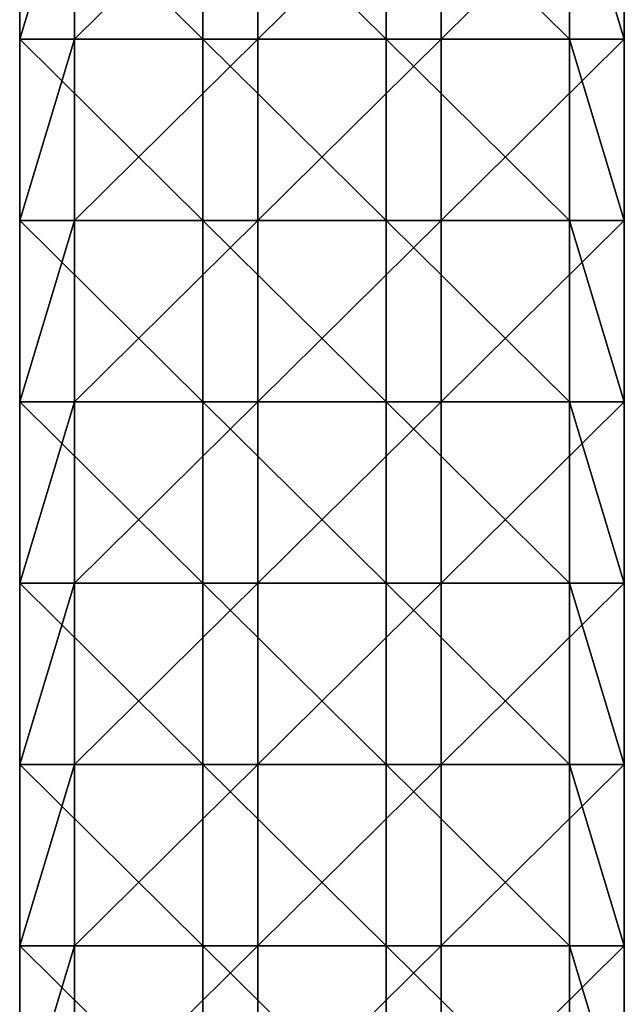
# Model space of a CAD drawing. Extents: x -90 to 358, y -508 to 4.
# Tile 19 of 21: x -40 to 40, y -252 to -121. Entities that reach past the tile are written whole.
import ezdxf

# ---------------------------------------------------------------- set-up
doc = ezdxf.new("R2010")
doc.units = 0
doc.header["$LTSCALE"] = 52.148148
for name, color, linetype in [('106', 7, 'CONTINUOUS'), ('107', 7, 'CONTINUOUS'), ('108', 7, 'CONTINUOUS'), ('109', 7, 'CONTINUOUS')]:
    doc.layers.add(name, color=color, linetype=linetype)

msp = doc.modelspace()

# ---------------------------------------------------------------- linework, layer by layer
at = {"layer": '106', "linetype": 'CONTINUOUS'}
for points in [[(-40, -100, -20), (-40, -124, -20), (-40, -100, 20), (-40, -100, -20)], [(-40, -100, 20), (-40, -124, -20), (-40, -124, 20), (-40, -100, 20)], [(-40, -124, -20), (-40, -148, -20), (-40, -124, 20), (-40, -124, -20)], [(-40, -124, 20), (-40, -148, -20), (-40, -148, 20), (-40, -124, 20)], [(-40, -148, -20), (-40, -172, -20), (-40, -148, 20), (-40, -148, -20)], [(-40, -148, 20), (-40, -172, -20), (-40, -172, 20), (-40, -148, 20)], [(-40, -172, -20), (-40, -196, -20), (-40, -172, 20), (-40, -172, -20)], [(-40, -172, 20), (-40, -196, -20), (-40, -196, 20), (-40, -172, 20)], [(-40, -196, -20), (-40, -220, -20), (-40, -196, 20), (-40, -196, -20)], [(-40, -196, 20), (-40, -220, -20), (-40, -220, 20), (-40, -196, 20)], [(-40, -220, -20), (-40, -244, -20), (-40, -220, 20), (-40, -220, -20)], [(-40, -220, 20), (-40, -244, -20), (-40, -244, 20), (-40, -220, 20)], [(-40, -244, -20), (-40, -268, -20), (-40, -244, 20), (-40, -244, -20)], [(-40, -244, 20), (-40, -268, -20), (-40, -268, 20), (-40, -244, 20)]]:
    msp.add_3dface(points, dxfattribs=at)
at = {"layer": '107', "linetype": 'CONTINUOUS'}
for points in [[(-40, -124, -20), (-40, -100, -20), (-15.76, -124, -20), (-40, -124, -20)], [(-15.76, -124, -20), (-40, -100, -20), (-15.76, -100, -20), (-15.76, -124, -20)], [(-15.76, -124, -20), (-15.76, -100, -20), (8.5, -124, -20), (-15.76, -124, -20)], [(8.5, -124, -20), (-15.76, -100, -20), (8.5, -100, -20), (8.5, -124, -20)], [(8.5, -124, -20), (8.5, -100, -20), (32.76, -124, -20), (8.5, -124, -20)], [(32.76, -124, -20), (8.5, -100, -20), (32.76, -100, -20), (32.76, -124, -20)], [(32.76, -124, -20), (32.76, -100, -20), (40, -124, -20), (32.76, -124, -20)], [(40, -124, -20), (32.76, -100, -20), (40, -100, -20), (40, -124, -20)], [(-40, -148, -20), (-40, -124, -20), (-15.76, -148, -20), (-40, -148, -20)], [(-15.76, -148, -20), (-40, -124, -20), (-15.76, -124, -20), (-15.76, -148, -20)], [(-15.76, -148, -20), (-15.76, -124, -20), (8.5, -148, -20), (-15.76, -148, -20)], [(8.5, -148, -20), (-15.76, -124, -20), (8.5, -124, -20), (8.5, -148, -20)], [(8.5, -148, -20), (8.5, -124, -20), (32.76, -148, -20), (8.5, -148, -20)], [(32.76, -148, -20), (8.5, -124, -20), (32.76, -124, -20), (32.76, -148, -20)], [(32.76, -148, -20), (32.76, -124, -20), (40, -148, -20), (32.76, -148, -20)], [(40, -148, -20), (32.76, -124, -20), (40, -124, -20), (40, -148, -20)], [(-40, -172, -20), (-40, -148, -20), (-15.76, -172, -20), (-40, -172, -20)], [(-15.76, -172, -20), (-40, -148, -20), (-15.76, -148, -20), (-15.76, -172, -20)], [(-15.76, -172, -20), (-15.76, -148, -20), (8.5, -172, -20), (-15.76, -172, -20)], [(8.5, -172, -20), (-15.76, -148, -20), (8.5, -148, -20), (8.5, -172, -20)], [(8.5, -172, -20), (8.5, -148, -20), (32.76, -172, -20), (8.5, -172, -20)], [(32.76, -172, -20), (8.5, -148, -20), (32.76, -148, -20), (32.76, -172, -20)], [(32.76, -172, -20), (32.76, -148, -20), (40, -172, -20), (32.76, -172, -20)], [(40, -172, -20), (32.76, -148, -20), (40, -148, -20), (40, -172, -20)], [(-40, -196, -20), (-40, -172, -20), (-15.76, -196, -20), (-40, -196, -20)], [(-15.76, -196, -20), (-40, -172, -20), (-15.76, -172, -20), (-15.76, -196, -20)], [(-15.76, -196, -20), (-15.76, -172, -20), (8.5, -196, -20), (-15.76, -196, -20)], [(8.5, -196, -20), (-15.76, -172, -20), (8.5, -172, -20), (8.5, -196, -20)], [(8.5, -196, -20), (8.5, -172, -20), (32.76, -196, -20), (8.5, -196, -20)], [(32.76, -196, -20), (8.5, -172, -20), (32.76, -172, -20), (32.76, -196, -20)], [(32.76, -196, -20), (32.76, -172, -20), (40, -196, -20), (32.76, -196, -20)], [(40, -196, -20), (32.76, -172, -20), (40, -172, -20), (40, -196, -20)], [(-40, -220, -20), (-40, -196, -20), (-15.76, -220, -20), (-40, -220, -20)], [(-15.76, -220, -20), (-40, -196, -20), (-15.76, -196, -20), (-15.76, -220, -20)], [(-15.76, -220, -20), (-15.76, -196, -20), (8.5, -220, -20), (-15.76, -220, -20)], [(8.5, -220, -20), (-15.76, -196, -20), (8.5, -196, -20), (8.5, -220, -20)], [(8.5, -220, -20), (8.5, -196, -20), (32.76, -220, -20), (8.5, -220, -20)], [(32.76, -220, -20), (8.5, -196, -20), (32.76, -196, -20), (32.76, -220, -20)], [(32.76, -220, -20), (32.76, -196, -20), (40, -220, -20), (32.76, -220, -20)], [(40, -220, -20), (32.76, -196, -20), (40, -196, -20), (40, -220, -20)], [(-40, -244, -20), (-40, -220, -20), (-15.76, -244, -20), (-40, -244, -20)], [(-15.76, -244, -20), (-40, -220, -20), (-15.76, -220, -20), (-15.76, -244, -20)], [(-15.76, -244, -20), (-15.76, -220, -20), (8.5, -244, -20), (-15.76, -244, -20)], [(8.5, -244, -20), (-15.76, -220, -20), (8.5, -220, -20), (8.5, -244, -20)], [(8.5, -244, -20), (8.5, -220, -20), (32.76, -244, -20), (8.5, -244, -20)], [(32.76, -244, -20), (8.5, -220, -20), (32.76, -220, -20), (32.76, -244, -20)], [(32.76, -244, -20), (32.76, -220, -20), (40, -244, -20), (32.76, -244, -20)], [(40, -244, -20), (32.76, -220, -20), (40, -220, -20), (40, -244, -20)], [(-40, -268, -20), (-40, -244, -20), (-15.76, -268, -20), (-40, -268, -20)], [(-15.76, -268, -20), (-40, -244, -20), (-15.76, -244, -20), (-15.76, -268, -20)], [(-15.76, -268, -20), (-15.76, -244, -20), (8.5, -268, -20), (-15.76, -268, -20)], [(8.5, -268, -20), (-15.76, -244, -20), (8.5, -244, -20), (8.5, -268, -20)], [(8.5, -268, -20), (8.5, -244, -20), (32.76, -268, -20), (8.5, -268, -20)], [(32.76, -268, -20), (8.5, -244, -20), (32.76, -244, -20), (32.76, -268, -20)], [(32.76, -268, -20), (32.76, -244, -20), (40, -268, -20), (32.76, -268, -20)], [(40, -268, -20), (32.76, -244, -20), (40, -244, -20), (40, -268, -20)]]:
    msp.add_3dface(points, dxfattribs=at)
at = {"layer": '108', "linetype": 'CONTINUOUS'}
for points in [[(40, -124, -20), (40, -100, -20), (40, -124, 20), (40, -124, -20)], [(40, -124, 20), (40, -100, -20), (40, -100, 20), (40, -124, 20)], [(40, -148, -20), (40, -124, -20), (40, -148, 20), (40, -148, -20)], [(40, -148, 20), (40, -124, -20), (40, -124, 20), (40, -148, 20)], [(40, -172, -20), (40, -148, -20), (40, -172, 20), (40, -172, -20)], [(40, -172, 20), (40, -148, -20), (40, -148, 20), (40, -172, 20)], [(40, -196, -20), (40, -172, -20), (40, -196, 20), (40, -196, -20)], [(40, -196, 20), (40, -172, -20), (40, -172, 20), (40, -196, 20)], [(40, -220, -20), (40, -196, -20), (40, -220, 20), (40, -220, -20)], [(40, -220, 20), (40, -196, -20), (40, -196, 20), (40, -220, 20)], [(40, -244, -20), (40, -220, -20), (40, -244, 20), (40, -244, -20)], [(40, -244, 20), (40, -220, -20), (40, -220, 20), (40, -244, 20)], [(40, -268, -20), (40, -244, -20), (40, -268, 20), (40, -268, -20)], [(40, -268, 20), (40, -244, -20), (40, -244, 20), (40, -268, 20)]]:
    msp.add_3dface(points, dxfattribs=at)
at = {"layer": '109', "linetype": 'CONTINUOUS'}
for points in [[(-40, -100, 20), (-40, -124, 20), (-32.76, -100, 20), (-40, -100, 20)], [(-40, -124, 20), (-32.76, -124, 20), (-32.76, -100, 20), (-40, -124, 20)], [(-8.5, -124, 20), (-8.5, -100, 20), (-32.76, -124, 20), (-8.5, -124, 20)], [(-32.76, -124, 20), (-8.5, -100, 20), (-32.76, -100, 20), (-32.76, -124, 20)], [(15.76, -124, 20), (15.76, -100, 20), (-8.5, -124, 20), (15.76, -124, 20)], [(-8.5, -124, 20), (15.76, -100, 20), (-8.5, -100, 20), (-8.5, -124, 20)], [(40, -124, 20), (40, -100, 20), (15.76, -124, 20), (40, -124, 20)], [(15.76, -124, 20), (40, -100, 20), (15.76, -100, 20), (15.76, -124, 20)], [(-40, -124, 20), (-40, -148, 20), (-32.76, -124, 20), (-40, -124, 20)], [(-40, -148, 20), (-32.76, -148, 20), (-32.76, -124, 20), (-40, -148, 20)], [(-8.5, -148, 20), (-8.5, -124, 20), (-32.76, -148, 20), (-8.5, -148, 20)], [(-32.76, -148, 20), (-8.5, -124, 20), (-32.76, -124, 20), (-32.76, -148, 20)], [(15.76, -148, 20), (15.76, -124, 20), (-8.5, -148, 20), (15.76, -148, 20)], [(-8.5, -148, 20), (15.76, -124, 20), (-8.5, -124, 20), (-8.5, -148, 20)], [(40, -148, 20), (40, -124, 20), (15.76, -148, 20), (40, -148, 20)], [(15.76, -148, 20), (40, -124, 20), (15.76, -124, 20), (15.76, -148, 20)], [(-40, -148, 20), (-40, -172, 20), (-32.76, -148, 20), (-40, -148, 20)], [(-40, -172, 20), (-32.76, -172, 20), (-32.76, -148, 20), (-40, -172, 20)], [(-8.5, -172, 20), (-8.5, -148, 20), (-32.76, -172, 20), (-8.5, -172, 20)], [(-32.76, -172, 20), (-8.5, -148, 20), (-32.76, -148, 20), (-32.76, -172, 20)], [(15.76, -172, 20), (15.76, -148, 20), (-8.5, -172, 20), (15.76, -172, 20)], [(-8.5, -172, 20), (15.76, -148, 20), (-8.5, -148, 20), (-8.5, -172, 20)], [(40, -172, 20), (40, -148, 20), (15.76, -172, 20), (40, -172, 20)], [(15.76, -172, 20), (40, -148, 20), (15.76, -148, 20), (15.76, -172, 20)], [(-40, -172, 20), (-40, -196, 20), (-32.76, -172, 20), (-40, -172, 20)], [(-40, -196, 20), (-32.76, -196, 20), (-32.76, -172, 20), (-40, -196, 20)], [(-8.5, -196, 20), (-8.5, -172, 20), (-32.76, -196, 20), (-8.5, -196, 20)], [(-32.76, -196, 20), (-8.5, -172, 20), (-32.76, -172, 20), (-32.76, -196, 20)], [(15.76, -196, 20), (15.76, -172, 20), (-8.5, -196, 20), (15.76, -196, 20)], [(-8.5, -196, 20), (15.76, -172, 20), (-8.5, -172, 20), (-8.5, -196, 20)], [(40, -196, 20), (40, -172, 20), (15.76, -196, 20), (40, -196, 20)], [(15.76, -196, 20), (40, -172, 20), (15.76, -172, 20), (15.76, -196, 20)], [(-40, -196, 20), (-40, -220, 20), (-32.76, -196, 20), (-40, -196, 20)], [(-40, -220, 20), (-32.76, -220, 20), (-32.76, -196, 20), (-40, -220, 20)], [(-8.5, -220, 20), (-8.5, -196, 20), (-32.76, -220, 20), (-8.5, -220, 20)], [(-32.76, -220, 20), (-8.5, -196, 20), (-32.76, -196, 20), (-32.76, -220, 20)], [(15.76, -220, 20), (15.76, -196, 20), (-8.5, -220, 20), (15.76, -220, 20)], [(-8.5, -220, 20), (15.76, -196, 20), (-8.5, -196, 20), (-8.5, -220, 20)], [(40, -220, 20), (40, -196, 20), (15.76, -220, 20), (40, -220, 20)], [(15.76, -220, 20), (40, -196, 20), (15.76, -196, 20), (15.76, -220, 20)], [(-40, -220, 20), (-40, -244, 20), (-32.76, -220, 20), (-40, -220, 20)], [(-40, -244, 20), (-32.76, -244, 20), (-32.76, -220, 20), (-40, -244, 20)], [(-8.5, -244, 20), (-8.5, -220, 20), (-32.76, -244, 20), (-8.5, -244, 20)], [(-32.76, -244, 20), (-8.5, -220, 20), (-32.76, -220, 20), (-32.76, -244, 20)], [(15.76, -244, 20), (15.76, -220, 20), (-8.5, -244, 20), (15.76, -244, 20)], [(-8.5, -244, 20), (15.76, -220, 20), (-8.5, -220, 20), (-8.5, -244, 20)], [(40, -244, 20), (40, -220, 20), (15.76, -244, 20), (40, -244, 20)], [(15.76, -244, 20), (40, -220, 20), (15.76, -220, 20), (15.76, -244, 20)], [(-40, -244, 20), (-40, -268, 20), (-32.76, -244, 20), (-40, -244, 20)], [(-40, -268, 20), (-32.76, -268, 20), (-32.76, -244, 20), (-40, -268, 20)], [(-8.5, -268, 20), (-8.5, -244, 20), (-32.76, -268, 20), (-8.5, -268, 20)], [(-32.76, -268, 20), (-8.5, -244, 20), (-32.76, -244, 20), (-32.76, -268, 20)], [(15.76, -268, 20), (15.76, -244, 20), (-8.5, -268, 20), (15.76, -268, 20)], [(-8.5, -268, 20), (15.76, -244, 20), (-8.5, -244, 20), (-8.5, -268, 20)], [(40, -268, 20), (40, -244, 20), (15.76, -268, 20), (40, -268, 20)], [(15.76, -268, 20), (40, -244, 20), (15.76, -244, 20), (15.76, -268, 20)]]:
    msp.add_3dface(points, dxfattribs=at)

doc.saveas('drawing.dxf')
